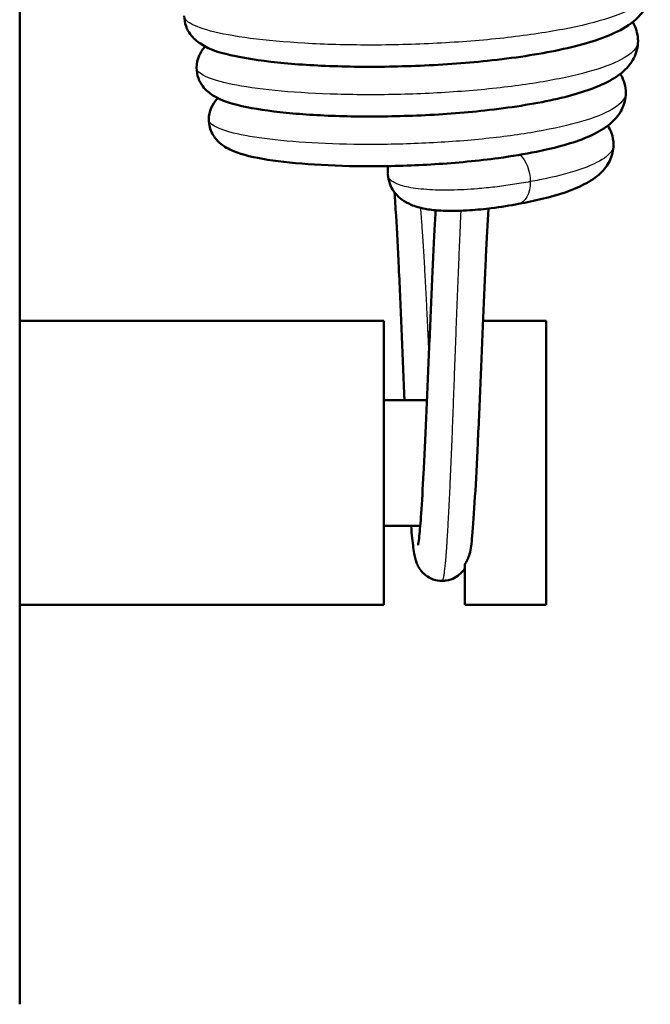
# Model space of a CAD drawing. Header units: millimetres. Extents: x 247 to 1050, y 34 to 1073.
# Tile 15 of 60: x 353 to 368, y 93 to 117. Entities that reach past the tile are written whole.
import ezdxf

# ---------------------------------------------------------------- set-up
doc = ezdxf.new("R2010")
doc.units = ezdxf.units.MM
doc.header["$LTSCALE"] = 0.75
doc.layers.add('Visible', color=7, linetype='Continuous', lineweight=50)
doc.layers.add('Visible Narrow', color=7, linetype='Continuous', lineweight=25)

msp = doc.modelspace()

# ---------------------------------------------------------------- linework, layer by layer
at = {"layer": 'Visible'}
for p, q in [((352.702, 184.167, 38.834), (352.702, 92.819, 38.834)), ((361.778, 113.32, 36.909), (361.778, 113.487, 35.993)), ((352.702, 109.669, 32.884), (361.677, 109.669, 32.884)), ((364.124, 109.669, 32.884), (365.677, 109.669, 32.884)), ((361.677, 107.719, 32.884), (362.743, 107.719, 32.884)), ((361.677, 104.619, 32.884), (362.576, 104.619, 32.884)), ((352.702, 102.669, 32.884), (361.677, 102.669, 32.884)), ((363.677, 102.669, 32.884), (365.677, 102.669, 32.884))]:
    msp.add_line(p, q, dxfattribs=at)
at = {"layer": 'Visible', "extrusion": (-1, 0, 0)}
for centre, start, end in [((-106.169, 32.884, -361.677), 0, 180), ((-106.169, 32.884, -365.677), 0, 180), ((-106.169, 32.884, -363.677), 360, 44.3017)]:
    msp.add_arc(centre, 3.5, start, end, dxfattribs=at)
at = {"layer": 'Visible'}
for points, knots in [([(368.247, 117.847, 35.642), (368.247, 117.695, 35.828), (368.205, 117.544, 36.018), (368.073, 117.29, 36.414), (367.983, 117.186, 36.623), (367.736, 116.962, 37.162), (367.563, 116.861, 37.495), (367.008, 116.602, 38.401), (366.551, 116.467, 38.952), (365.488, 116.241, 39.822), (364.874, 116.149, 40.162), (363.663, 116.022, 40.558), (363.057, 115.98, 40.651), (361.88, 115.935, 40.634), (361.293, 115.93, 40.529), (360.201, 115.953, 40.145), (359.681, 115.982, 39.862), (358.766, 116.067, 39.155), (358.36, 116.124, 38.722), (357.677, 116.269, 37.744), (357.411, 116.339, 37.178), (357.073, 116.562, 36.458), (356.985, 116.634, 36.281), (356.867, 116.796, 36.031), (356.83, 116.863, 35.946), (356.775, 117.016, 35.781), (356.759, 117.103, 35.7), (356.759, 117.19, 35.619)], [0, 0, 0, 0, 0.072158, 0.072158, 0.146569, 0.146569, 0.262174, 0.262174, 0.474764, 0.474764, 0.67984, 0.67984, 0.859029, 0.859029, 1.033324, 1.033324, 1.206406, 1.206406, 1.381224, 1.381224, 1.566799, 1.566799, 1.628999, 1.628999, 1.662838, 1.662838, 1.698453, 1.698453, 1.698453, 1.698453]), ([(367.814, 117.037, 34.795), (367.827, 117.015, 34.829), (367.839, 116.992, 34.864), (367.908, 116.85, 35.072), (367.944, 116.709, 35.241), (367.944, 116.568, 35.408)], [1.57303522, 1.57303522, 1.57303522, 1.57303522, 1.58584822, 1.58584822, 1.65141804, 1.65141804, 1.65141804, 1.65141804]), ([(367.944, 116.568, 35.408), (367.944, 116.42, 35.583), (367.905, 116.273, 35.762), (367.777, 116.024, 36.134), (367.69, 115.921, 36.331), (367.454, 115.706, 36.828), (367.295, 115.61, 37.132), (366.782, 115.364, 37.967), (366.362, 115.236, 38.479), (365.37, 115.017, 39.309), (364.785, 114.925, 39.641), (363.632, 114.799, 40.027), (363.058, 114.757, 40.118), (361.943, 114.71, 40.107), (361.388, 114.704, 40.011), (360.356, 114.722, 39.653), (359.865, 114.747, 39.388), (358.998, 114.824, 38.726), (358.614, 114.876, 38.319), (357.965, 115.01, 37.4), (357.711, 115.075, 36.866), (357.381, 115.284, 36.186), (357.293, 115.354, 36.015), (357.174, 115.513, 35.777), (357.135, 115.58, 35.696), (357.079, 115.734, 35.54), (357.062, 115.823, 35.463), (357.062, 115.911, 35.387)], [0, 0, 0, 0, 0.068863, 0.068863, 0.139704, 0.139704, 0.245923, 0.245923, 0.442908, 0.442908, 0.639515, 0.639515, 0.809592, 0.809592, 0.974189, 0.974189, 1.137418, 1.137418, 1.302238, 1.302238, 1.477479, 1.477479, 1.537607, 1.537607, 1.570622, 1.570622, 1.605606, 1.605606, 1.605606, 1.605606]), ([(357.062, 115.911, 35.387), (357.062, 116.015, 35.298), (357.085, 116.12, 35.207), (357.163, 116.298, 35.015), (357.217, 116.374, 34.913), (357.273, 116.434, 34.802), (357.274, 116.435, 34.801), (357.275, 116.436, 34.799)], [0, 0, 0, 0, 0.04114225, 0.04114225, 0.08187896, 0.08187896, 0.08251246, 0.08251246, 0.08251246, 0.08251246]), ([(367.508, 115.761, 34.58), (367.513, 115.751, 34.594), (367.519, 115.742, 34.608), (367.595, 115.605, 34.813), (367.642, 115.447, 34.997), (367.642, 115.289, 35.177)], [1.48136656, 1.48136656, 1.48136656, 1.48136656, 1.4867944, 1.4867944, 1.55873731, 1.55873731, 1.55873731, 1.55873731]), ([(367.642, 115.289, 35.177), (367.642, 115.146, 35.34), (367.604, 115.003, 35.505), (367.482, 114.76, 35.849), (367.399, 114.66, 36.032), (367.18, 114.455, 36.486), (367.033, 114.363, 36.761), (366.559, 114.127, 37.529), (366.174, 114.005, 38.006), (365.627, 113.879, 38.474), (365.534, 113.859, 38.549), (365.15, 113.781, 38.834), (364.835, 113.729, 39.019), (364.012, 113.617, 39.384), (363.473, 113.566, 39.523), (362.417, 113.5, 39.609), (361.886, 113.484, 39.566), (360.885, 113.482, 39.316), (360.403, 113.496, 39.109), (359.538, 113.551, 38.56), (359.146, 113.592, 38.212), (358.478, 113.698, 37.412), (358.205, 113.76, 36.946), (357.855, 113.905, 36.245), (357.743, 113.961, 36.011), (357.566, 114.118, 35.68), (357.503, 114.191, 35.569), (357.427, 114.332, 35.414), (357.404, 114.387, 35.361), (357.373, 114.505, 35.258), (357.364, 114.569, 35.207), (357.364, 114.632, 35.156)], [0, 0, 0, 0, 0.065035, 0.065035, 0.131443, 0.131443, 0.228423, 0.228423, 0.411324, 0.411324, 0.447561, 0.447561, 0.556841, 0.556841, 0.719672, 0.719672, 0.875447, 0.875447, 1.028964, 1.028964, 1.183022, 1.183022, 1.343357, 1.343357, 1.422067, 1.422067, 1.465332, 1.465332, 1.488908, 1.488908, 1.513374, 1.513374, 1.513374, 1.513374]), ([(357.364, 114.632, 35.156), (357.364, 114.732, 35.075), (357.386, 114.833, 34.994), (357.46, 115.007, 34.821), (357.512, 115.081, 34.728), (357.573, 115.148, 34.616), (357.58, 115.155, 34.603), (357.587, 115.163, 34.59)], [0, 0, 0, 0, 0.03850498, 0.03850498, 0.07675079, 0.07675079, 0.08168471, 0.08168471, 0.08168471, 0.08168471]), ([(367.202, 114.485, 34.367), (367.236, 114.428, 34.452), (367.267, 114.366, 34.535), (367.322, 114.209, 34.728), (367.339, 114.11, 34.836), (367.339, 114.01, 34.944)], [1.39096792, 1.39096792, 1.39096792, 1.39096792, 1.42327482, 1.42327482, 1.46726378, 1.46726378, 1.46726378, 1.46726378]), ([(367.339, 114.01, 34.944), (367.339, 113.873, 35.092), (367.304, 113.736, 35.243), (367.191, 113.502, 35.559), (367.113, 113.404, 35.726), (366.908, 113.205, 36.14), (366.771, 113.117, 36.39), (366.336, 112.891, 37.093), (365.987, 112.776, 37.531), (365.395, 112.632, 38.053), (365.203, 112.592, 38.199), (365.001, 112.555, 38.328)], [0, 0, 0, 0, 0.0606174, 0.0606174, 0.1225378, 0.1225378, 0.2115421, 0.2115421, 0.3794147, 0.3794147, 0.4522256, 0.4522256, 0.4522256, 0.4522256]), ([(365.001, 112.555, 38.328), (364.789, 112.516, 38.464), (364.565, 112.479, 38.585), (364.157, 112.428, 38.731), (363.977, 112.409, 38.774), (363.691, 112.39, 38.794), (363.584, 112.384, 38.79), (363.324, 112.379, 38.751), (363.17, 112.382, 38.698), (362.91, 112.4, 38.555), (362.797, 112.414, 38.469), (362.567, 112.458, 38.254), (362.454, 112.49, 38.12), (362.272, 112.567, 37.885), (362.199, 112.606, 37.785), (362.054, 112.711, 37.582), (361.984, 112.779, 37.477), (361.884, 112.919, 37.306), (361.848, 112.987, 37.236), (361.798, 113.129, 37.093), (361.783, 113.205, 37.017), (361.779, 113.276, 36.938)], [0, 0, 0, 0, 0.0763437, 0.0763437, 0.1308765, 0.1308765, 0.1626792, 0.1626792, 0.2098586, 0.2098586, 0.2519923, 0.2519923, 0.3050519, 0.3050519, 0.3438822, 0.3438822, 0.3862583, 0.3862583, 0.4169102, 0.4169102, 0.4487892, 0.4487892, 0.4487892, 0.4487892]), ([(362.187, 107.719, 29.25), (362.186, 107.756, 29.241), (362.184, 107.792, 29.234), (362.16, 108.353, 29.12), (362.136, 108.902, 29.1), (362.093, 109.964, 29.236), (362.071, 110.491, 29.395), (362.025, 111.446, 29.865), (362.002, 111.888, 30.181), (361.967, 112.474, 30.767), (361.954, 112.668, 31.001), (361.942, 112.838, 31.25)], [0.7170377, 0.7170377, 0.7170377, 0.7170377, 0.7282341, 0.7282341, 0.8889089, 0.8889089, 1.0496944, 1.0496944, 1.2085626, 1.2085626, 1.2985317, 1.2985317, 1.2985317, 1.2985317]), ([(364.259, 112.441, 37.364), (364.259, 112.437, 37.368), (364.259, 112.434, 37.371), (364.237, 112.092, 37.752), (364.217, 111.687, 38.078), (364.175, 110.796, 38.588), (364.152, 110.297, 38.776), (364.106, 109.265, 38.986), (364.083, 108.718, 39.007), (364.04, 107.661, 38.873), (364.018, 107.137, 38.718), (363.972, 106.172, 38.252), (363.948, 105.719, 37.934), (363.903, 104.948, 37.179), (363.881, 104.621, 36.734), (363.849, 104.275, 36.082), (363.84, 104.192, 35.902), (363.831, 104.117, 35.72)], [0.275229, 0.275229, 0.275229, 0.275229, 0.276741, 0.276741, 0.428887, 0.428887, 0.585079, 0.585079, 0.745103, 0.745103, 0.905028, 0.905028, 1.066892, 1.066892, 1.228989, 1.228989, 1.288368, 1.288368, 1.288368, 1.288368]), ([(362.521, 104.142, 34.898), (362.521, 104.142, 35.02), (362.524, 104.155, 35.143), (362.534, 104.213, 35.499), (362.543, 104.279, 35.73), (362.568, 104.502, 36.318), (362.583, 104.691, 36.666), (362.618, 105.202, 37.365), (362.638, 105.543, 37.711), (362.681, 106.344, 38.313), (362.704, 106.822, 38.562), (362.748, 107.824, 38.894), (362.769, 108.361, 38.978), (362.814, 109.422, 38.972), (362.838, 109.959, 38.881), (362.883, 110.968, 38.535), (362.905, 111.452, 38.274), (362.937, 112.06, 37.808), (362.946, 112.235, 37.654), (362.956, 112.398, 37.489)], [0.126288, 0.126288, 0.126288, 0.126288, 0.163021, 0.163021, 0.234574, 0.234574, 0.3516, 0.3516, 0.494458, 0.494458, 0.652324, 0.652324, 0.811253, 0.811253, 0.970818, 0.970818, 1.131602, 1.131602, 1.20088, 1.20088, 1.20088, 1.20088]), ([(363.115, 103.26, 34.051), (363.041, 103.26, 34.028), (362.966, 103.273, 34.005), (362.828, 103.321, 33.953), (362.763, 103.358, 33.924), (362.654, 103.443, 33.856), (362.608, 103.493, 33.815), (362.544, 103.583, 33.72), (362.522, 103.624, 33.666), (362.488, 103.698, 33.546), (362.477, 103.73, 33.479), (362.452, 103.809, 33.291), (362.443, 103.85, 33.167), (362.412, 104.009, 32.672), (362.396, 104.141, 32.302), (362.369, 104.407, 31.771), (362.36, 104.508, 31.594), (362.351, 104.619, 31.423)], [0, 0, 0, 0, 0.0232671, 0.0232671, 0.0466425, 0.0466425, 0.0695879, 0.0695879, 0.0904843, 0.0904843, 0.1129226, 0.1129226, 0.1520144, 0.1520144, 0.2692969, 0.2692969, 0.3302682, 0.3302682, 0.3302682, 0.3302682]), ([(363.677, 103.664, 35.329), (363.726, 103.743, 35.409), (363.763, 103.83, 35.491), (363.809, 103.984, 35.62), (363.822, 104.05, 35.671), (363.831, 104.117, 35.72)], [-0.13090408, -0.13090408, -0.13090408, -0.13090408, -0.09981128, -0.09981128, -0.07874271, -0.07874271, -0.07874271, -0.07874271]), ([(363.677, 103.574, 34.385), (363.651, 103.532, 34.333), (363.616, 103.486, 34.289), (363.53, 103.403, 34.217), (363.479, 103.366, 34.187), (363.362, 103.304, 34.134), (363.294, 103.281, 34.11), (363.189, 103.263, 34.075), (363.152, 103.26, 34.063), (363.115, 103.26, 34.051)], [0, 0, 0, 0, 0.02140613, 0.02140613, 0.04187066, 0.04187066, 0.06404839, 0.06404839, 0.07564371, 0.07564371, 0.07564371, 0.07564371])]:
    msp.add_open_spline(points, degree=3, knots=knots, dxfattribs=at)
msp.add_open_spline([(361.779, 113.276, 36.938), (361.778, 113.285, 36.928), (361.778, 113.295, 36.917), (361.778, 113.305, 36.906)], degree=3, dxfattribs=at)
at = {"layer": 'Visible Narrow', "extrusion": (0.809017, 0.105144, -0.578304)}
msp.add_arc((65.224, 248.959, 284.961), 0.65, 32.8549, 102.6662, dxfattribs=at)
at = {"layer": 'Visible Narrow', "extrusion": (-0.014273, 0.226129, -0.973993)}
for start, end in [(3.5179, 18.8065), (2.1275, 3.5179)]:
    msp.add_arc((-368.846, 96.28, -15.488), 0.65, start, end, dxfattribs=at)
at = {"layer": 'Visible Narrow', "extrusion": (0.809017, 0.105146, -0.578304)}
msp.add_arc((65.223, 248.959, 284.961), 0.65, 102.6658, 178.2547, dxfattribs=at)
at = {"layer": 'Visible Narrow'}
for points, knots in [([(368.247, 117.847, 35.642), (368.247, 117.843, 35.657), (368.247, 117.84, 35.673), (368.247, 117.837, 35.688), (368.242, 117.714, 36.247), (368.153, 117.593, 36.804), (367.983, 117.475, 37.335), (367.813, 117.358, 37.867), (367.562, 117.245, 38.373), (367.243, 117.141, 38.832), (366.923, 117.037, 39.291), (366.534, 116.942, 39.702), (366.092, 116.858, 40.049), (365.651, 116.774, 40.396), (365.157, 116.702, 40.678), (364.633, 116.644, 40.883), (364.108, 116.587, 41.088), (363.553, 116.543, 41.216), (362.991, 116.514, 41.262), (362.429, 116.484, 41.309), (361.86, 116.47, 41.273), (361.309, 116.471, 41.156), (360.758, 116.471, 41.04), (360.224, 116.486, 40.844), (359.731, 116.515, 40.575), (359.238, 116.543, 40.307), (358.786, 116.584, 39.967), (358.393, 116.635, 39.571), (358, 116.687, 39.174), (357.667, 116.749, 38.721), (357.408, 116.817, 38.23), (357.149, 116.886, 37.739), (356.963, 116.961, 37.212), (356.859, 117.039, 36.669), (356.793, 117.089, 36.323), (356.759, 117.14, 35.971), (356.759, 117.19, 35.619)], [0.37478199, 0.37478199, 0.37478199, 0.37478199, 0.375, 0.375, 0.375, 0.3828125, 0.3828125, 0.3828125, 0.390625, 0.390625, 0.390625, 0.3984375, 0.3984375, 0.3984375, 0.40625, 0.40625, 0.40625, 0.4140625, 0.4140625, 0.4140625, 0.421875, 0.421875, 0.421875, 0.4296875, 0.4296875, 0.4296875, 0.4375, 0.4375, 0.4375, 0.4453125, 0.4453125, 0.4453125, 0.453125, 0.453125, 0.453125, 0.45811164, 0.45811164, 0.45811164, 0.45811164]), ([(367.944, 116.568, 35.408), (367.944, 116.487, 35.777), (367.906, 116.405, 36.145), (367.829, 116.325, 36.506), (367.719, 116.211, 37.023), (367.53, 116.099, 37.523), (367.272, 115.994, 37.985), (367.014, 115.89, 38.447), (366.685, 115.792, 38.871), (366.302, 115.705, 39.239), (365.918, 115.617, 39.606), (365.479, 115.54, 39.917), (365.004, 115.476, 40.158), (364.528, 115.411, 40.399), (364.017, 115.359, 40.57), (363.491, 115.322, 40.665), (362.965, 115.284, 40.759), (362.425, 115.26, 40.777), (361.895, 115.25, 40.717), (361.364, 115.24, 40.657), (360.842, 115.245, 40.52), (360.352, 115.262, 40.312), (359.862, 115.279, 40.104), (359.404, 115.309, 39.824), (358.997, 115.35, 39.485), (358.589, 115.391, 39.147), (358.233, 115.443, 38.749), (357.943, 115.502, 38.31), (357.652, 115.561, 37.87), (357.428, 115.628, 37.389), (357.279, 115.699, 36.887), (357.135, 115.767, 36.4), (357.062, 115.839, 35.893), (357.062, 115.911, 35.387)], [0.54143052, 0.54143052, 0.54143052, 0.54143052, 0.546875, 0.546875, 0.546875, 0.5546875, 0.5546875, 0.5546875, 0.5625, 0.5625, 0.5625, 0.5703125, 0.5703125, 0.5703125, 0.578125, 0.578125, 0.578125, 0.5859375, 0.5859375, 0.5859375, 0.59375, 0.59375, 0.59375, 0.6015625, 0.6015625, 0.6015625, 0.609375, 0.609375, 0.609375, 0.6171875, 0.6171875, 0.6171875, 0.62476355, 0.62476355, 0.62476355, 0.62476355]), ([(367.642, 115.289, 35.177), (367.642, 115.248, 35.359), (367.632, 115.208, 35.541), (367.612, 115.167, 35.722), (367.557, 115.056, 36.219), (367.427, 114.947, 36.707), (367.227, 114.843, 37.165), (367.028, 114.739, 37.623), (366.759, 114.64, 38.051), (366.433, 114.551, 38.432), (366.106, 114.461, 38.812), (365.723, 114.38, 39.144), (365.298, 114.31, 39.414), (364.874, 114.24, 39.684), (364.409, 114.182, 39.891), (363.923, 114.137, 40.027), (363.438, 114.091, 40.164), (362.932, 114.059, 40.229), (362.427, 114.04, 40.221), (361.923, 114.02, 40.213), (361.42, 114.015, 40.131), (360.94, 114.022, 39.979), (360.46, 114.029, 39.827), (360.003, 114.048, 39.606), (359.588, 114.079, 39.324), (359.174, 114.109, 39.042), (358.802, 114.151, 38.7), (358.488, 114.201, 38.313), (358.174, 114.25, 37.926), (357.919, 114.308, 37.494), (357.732, 114.371, 37.035), (357.546, 114.434, 36.576), (357.428, 114.502, 36.091), (357.384, 114.57, 35.599), (357.371, 114.591, 35.452), (357.364, 114.612, 35.304), (357.364, 114.632, 35.156)], [0.70809198, 0.70809198, 0.70809198, 0.70809198, 0.7109375, 0.7109375, 0.7109375, 0.71875, 0.71875, 0.71875, 0.7265625, 0.7265625, 0.7265625, 0.734375, 0.734375, 0.734375, 0.7421875, 0.7421875, 0.7421875, 0.75, 0.75, 0.75, 0.7578125, 0.7578125, 0.7578125, 0.765625, 0.765625, 0.765625, 0.7734375, 0.7734375, 0.7734375, 0.78125, 0.78125, 0.78125, 0.7890625, 0.7890625, 0.7890625, 0.79140973, 0.79140973, 0.79140973, 0.79140973]), ([(367.339, 114.01, 34.944), (367.339, 114.007, 34.96), (367.339, 114.003, 34.975), (367.339, 114, 34.991), (367.335, 113.893, 35.462), (367.258, 113.787, 35.931), (367.114, 113.685, 36.379), (366.97, 113.583, 36.826), (366.758, 113.485, 37.252), (366.488, 113.394, 37.638), (366.218, 113.303, 38.024), (365.889, 113.22, 38.37), (365.516, 113.146, 38.661), (365.442, 113.132, 38.72), (365.366, 113.117, 38.776), (365.288, 113.103, 38.829)], [0.8747417, 0.8747417, 0.8747417, 0.8747417, 0.875, 0.875, 0.875, 0.8828125, 0.8828125, 0.8828125, 0.890625, 0.890625, 0.890625, 0.8984375, 0.8984375, 0.8984375, 0.89999989, 0.89999989, 0.89999989, 0.89999989]), ([(365.288, 113.103, 38.829), (365.139, 113.076, 38.931), (364.995, 113.052, 39.02), (364.851, 113.03, 39.096), (364.706, 113.008, 39.172), (364.562, 112.988, 39.236), (364.418, 112.971, 39.287), (364.273, 112.953, 39.338), (364.129, 112.939, 39.376), (363.984, 112.927, 39.399), (363.876, 112.918, 39.417), (363.767, 112.911, 39.426), (363.658, 112.905, 39.425), (363.55, 112.9, 39.425), (363.441, 112.896, 39.416), (363.335, 112.894, 39.396), (363.229, 112.892, 39.376), (363.126, 112.893, 39.347), (363.026, 112.895, 39.307), (362.926, 112.897, 39.268), (362.831, 112.902, 39.219), (362.742, 112.908, 39.162), (362.64, 112.915, 39.097), (362.547, 112.924, 39.021), (362.463, 112.936, 38.937), (362.379, 112.947, 38.854), (362.304, 112.961, 38.762), (362.237, 112.976, 38.666), (362.171, 112.99, 38.569), (362.113, 113.007, 38.467), (362.063, 113.024, 38.36), (362.013, 113.042, 38.254), (361.971, 113.06, 38.143), (361.935, 113.08, 38.029), (361.899, 113.1, 37.914), (361.87, 113.12, 37.796), (361.847, 113.142, 37.674), (361.824, 113.164, 37.552), (361.807, 113.186, 37.427), (361.796, 113.21, 37.298), (361.786, 113.231, 37.181), (361.78, 113.253, 37.061), (361.779, 113.276, 36.938)], [0, 0, 0, 0, 0.0833333, 0.0833333, 0.0833333, 0.1666667, 0.1666667, 0.1666667, 0.25, 0.25, 0.25, 0.3125, 0.3125, 0.3125, 0.375, 0.375, 0.375, 0.4375, 0.4375, 0.4375, 0.5, 0.5, 0.5, 0.5714286, 0.5714286, 0.5714286, 0.6428571, 0.6428571, 0.6428571, 0.7142857, 0.7142857, 0.7142857, 0.7857143, 0.7857143, 0.7857143, 0.8571429, 0.8571429, 0.8571429, 0.9285714, 0.9285714, 0.9285714, 0.993412, 0.993412, 0.993412, 0.993412])]:
    msp.add_open_spline(points, degree=3, knots=knots, dxfattribs=at)
for points, weights, knots in [([(362.579, 112.459, 31.783), (362.585, 112.398, 31.686), (362.59, 112.332, 31.592), (362.671, 111.313, 30.143), (362.752, 109.568, 29.839), (362.77, 109.193, 29.774), (362.788, 108.812, 29.776)], [0.990113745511, 0.994685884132, 1, 0.923879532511, 1, 0.982596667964, 0.973151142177], [0.1162735, 0.1162735, 0.1162735, 0.125, 0.125, 0.25, 0.25, 0.2785786, 0.2785786, 0.2785786]), ([(363.115, 103.26, 34.051), (363.179, 103.26, 35.776), (363.24, 104.233, 37.199), (363.321, 105.537, 39.105), (363.402, 107.806, 39.53), (363.484, 110.076, 39.956), (363.565, 111.981, 38.653), (363.574, 112.19, 38.51), (363.583, 112.385, 38.348)], [0.972342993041, 0.942041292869, 1, 0.923879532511, 1, 0.923879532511, 1, 0.99105021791, 0.984204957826], [0.529824, 0.529824, 0.529824, 0.625, 0.625, 0.75, 0.75, 0.875, 0.875, 0.8896967, 0.8896967, 0.8896967])]:
    msp.add_rational_spline(points, weights, degree=2, knots=knots, dxfattribs=at)

doc.saveas('drawing.dxf')
